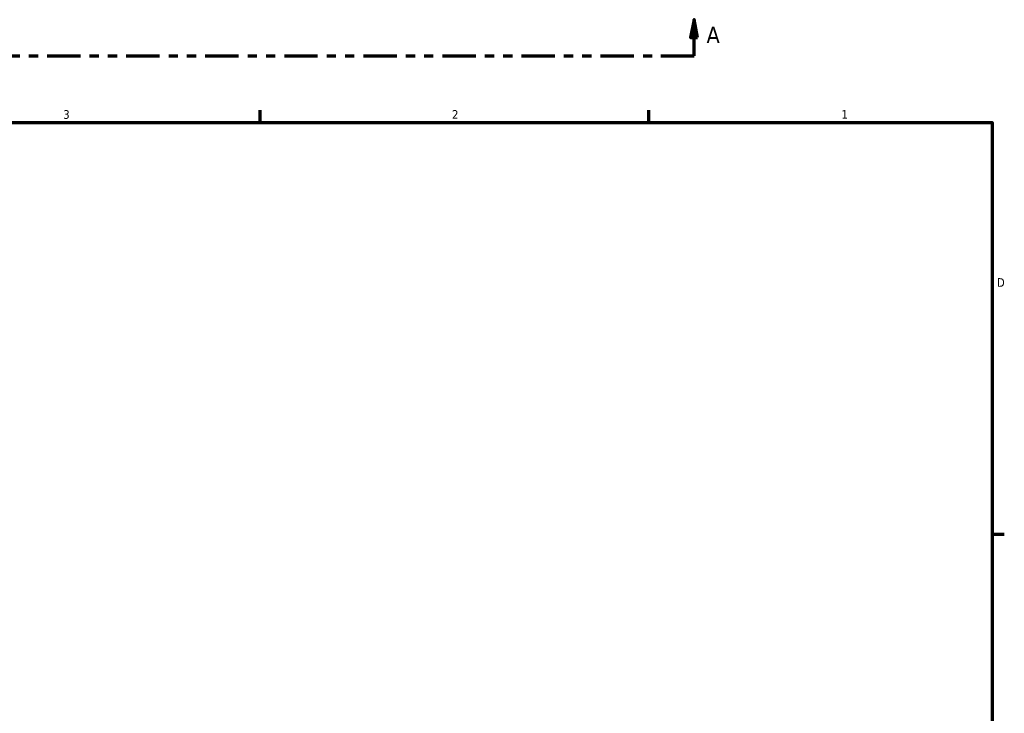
# Model space of a CAD drawing. Header units: inches. Extents: x 0.1 to 44, y -12.1 to 28.2.
# Tile 5 of 6: x 22.9 to 33.6, y 14.5 to 22.1. Entities that reach past the tile are written whole.
import ezdxf

# ---------------------------------------------------------------- set-up
doc = ezdxf.new("R2010")
doc.units = ezdxf.units.IN
doc.header["$MEASUREMENT"] = 0
doc.linetypes.add('DOUBLE_DASH_CHAIN', pattern=[1.2403, 0.6614, -0.0827, 0.1654, -0.0827, 0.1654, -0.0827])
doc.layers.add('Border (ANSI)', color=7, linetype='Continuous', lineweight=70)
doc.layers.add('Section Line (ANSI)', color=7, linetype='DOUBLE_DASH_CHAIN', lineweight=70)
doc.styles.add('Label Text (ANSI)', font='tahoma.ttf')
doc.styles.add('Note Text (ANSI)', font='tahoma.ttf')

# ---------------------------------------------------------------- blocks, each defined once
blk = doc.blocks.new('Borders Default Border')
at = {"layer": 'Border (ANSI)'}
for p, q in [((25.5, 21), (25.5, 21.134)), ((29.75, 21), (29.75, 21.134)), ((33.5, 16.5), (33.634, 16.5))]:
    blk.add_line(p, q, dxfattribs=at)
at = {"layer": 'Border (ANSI)', "flags": 128}
blk.add_lwpolyline([(0.5, 1), (0.5, 21), (33.5, 21), (33.5, 1), (0.5, 1)], dxfattribs=at)
at = {"layer": 'Border (ANSI)', "color": 5, "true_color": 0x0000ff, "char_height": 0.0945, "attachment_point": 7, "style": 'Note Text (ANSI)'}
for s, insert in [('3', (23.346, 21.038)), ('2', (27.596, 21.04)), ('1', (31.854, 21.04)), ('D', (33.553, 19.203))]:
    blk.add_mtext(s, dxfattribs=dict(at, insert=insert))
blk = doc.blocks.new('2dTransSection0')
at = {"layer": 'Section Line (ANSI)', "linetype": 'Continuous'}
for p, q in [((12.799, 22.124), (12.759, 21.927)), ((12.799, 21.927), (12.799, 22.124)), ((12.838, 21.927), (12.799, 22.124)), ((30.243, 22.124), (30.203, 21.927)), ((30.243, 21.927), (30.243, 22.124)), ((30.282, 21.927), (30.243, 22.124)), ((12.759, 21.927), (12.838, 21.927)), ((12.799, 21.73), (12.799, 21.927)), ((30.203, 21.927), (30.282, 21.927)), ((30.243, 21.73), (30.243, 21.927)), ((12.799, 21.73), (13.163, 21.73)), ((29.878, 21.73), (30.243, 21.73))]:
    blk.add_line(p, q, dxfattribs=at)
at = {"layer": 'Section Line (ANSI)', "linetype": 'DOUBLE_DASH_CHAIN', "ltscale": 0.55082}
blk.add_line((12.799, 21.73), (30.243, 21.73), dxfattribs=at)
at = {"layer": 'Section Line (ANSI)', "linetype": 'Continuous', "flags": 128}
for points in [[(12.838, 21.927), (12.799, 22.124), (12.759, 21.927), (12.838, 21.927)], [(30.282, 21.927), (30.243, 22.124), (30.203, 21.927), (30.282, 21.927)]]:
    blk.add_lwpolyline(points, dxfattribs=at)
at = {"layer": 'Section Line (ANSI)'}
for points in [[(12.838, 21.927), (12.799, 22.124), (12.759, 21.927), (12.838, 21.927)], [(30.282, 21.927), (30.243, 22.124), (30.203, 21.927), (30.282, 21.927)]]:
    blk.add_solid(points, dxfattribs=at)
at = {"layer": 'Section Line (ANSI)', "char_height": 0.18, "attachment_point": 7, "style": 'Label Text (ANSI)'}
for insert in [(12.509, 21.868), (30.379, 21.868)]:
    blk.add_mtext('A', dxfattribs=dict(at, insert=insert))

msp = doc.modelspace()

# ---------------------------------------------------------------- block references
msp.add_blockref('Borders Default Border', (0, 0))
at = {"layer": 'Section Line (ANSI)'}
msp.add_blockref('2dTransSection0', (0, 0), dxfattribs=at)

doc.saveas('drawing.dxf')
